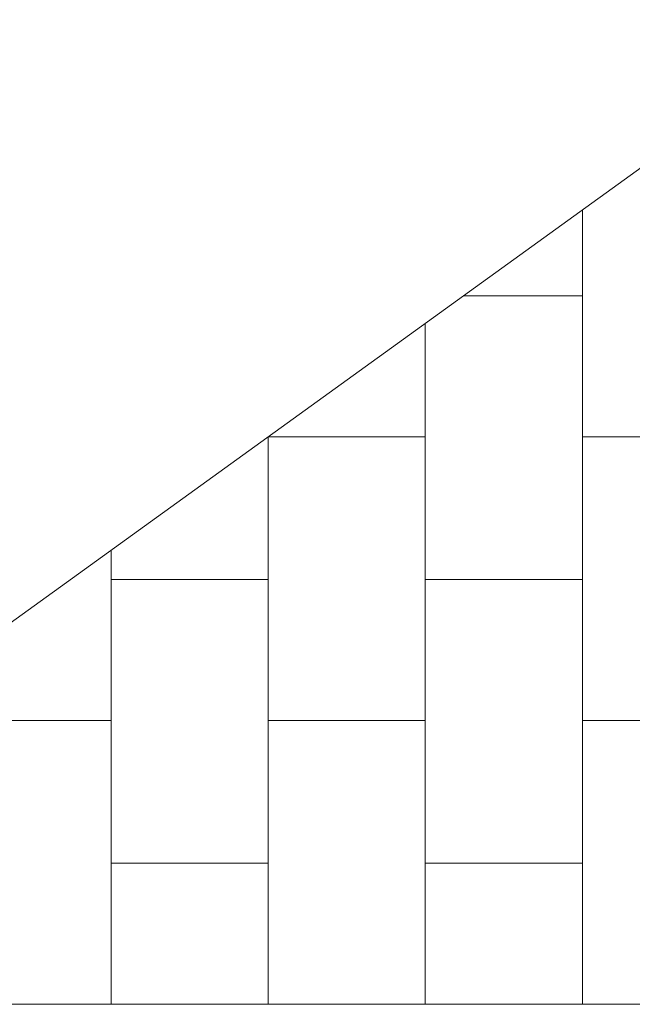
# Model space of a CAD drawing. Extents: x -394022 to -71759, y -12022 to 18278.
# Tile 89 of 91: x -86044 to -83699, y 10869 to 14638. Entities that reach past the tile are written whole.
import ezdxf

# ---------------------------------------------------------------- set-up
doc = ezdxf.new("R2010")
doc.units = 0
doc.header["$MEASUREMENT"] = 0
doc.layers.add('arch wypelnienia_Nr_Pióra__2', color=7, linetype='Continuous', lineweight=13, true_color=0x7f7f7f)
doc.layers.add('INWENT DACH_Nr_Pióra__21', color=7, linetype='Continuous', lineweight=13)

msp = doc.modelspace()

# ---------------------------------------------------------------- linework, layer by layer
at = {"layer": 'arch wypelnienia_Nr_Pióra__2', "linetype": 'Continuous'}
for p, q in [((-83890.3, 13910.2), (-83890.3, 10869)), ((-83890.3, 13581.3), (-84345.5, 13581.3)), ((-84491.5, 13475.8), (-84491.5, 10869)), ((-85092.7, 13041.3), (-85092.7, 10869)), ((-84491.5, 13041.3), (-85092.7, 13041.3)), ((-83289.1, 13041.3), (-83890.3, 13041.3)), ((-85693.9, 12606.8), (-85693.9, 10869)), ((-85092.7, 12495.1), (-85693.9, 12495.1)), ((-83890.3, 12495.1), (-84491.5, 12495.1)), ((-85693.9, 11955.1), (-86295.1, 11955.1)), ((-84491.5, 11955.1), (-85092.7, 11955.1)), ((-83289.1, 11955.1), (-83890.3, 11955.1)), ((-85092.7, 11409), (-85693.9, 11409)), ((-83890.3, 11409), (-84491.5, 11409))]:
    msp.add_line(p, q, dxfattribs=at)
at = {"layer": 'INWENT DACH_Nr_Pióra__21', "linetype": 'Continuous'}
for p, q in [((-80583.7, 16299.8), (-88098.7, 10869)), ((-88098.7, 10869), (-73068.7, 10869))]:
    msp.add_line(p, q, dxfattribs=at)

doc.saveas('drawing.dxf')
